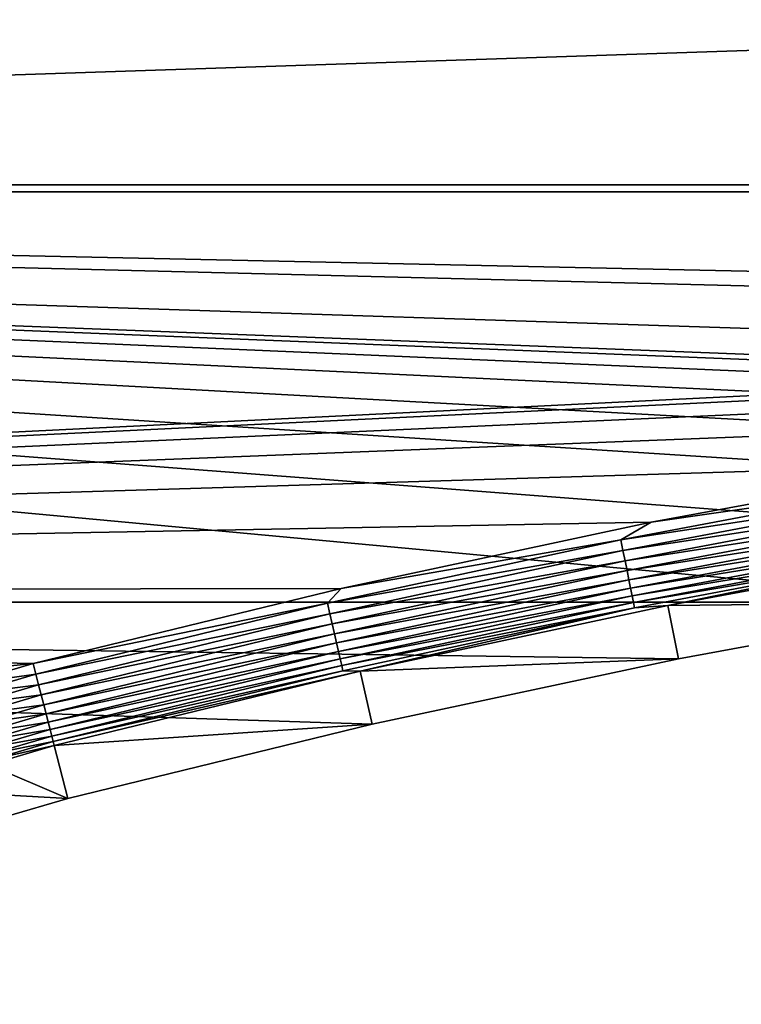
# Model space of a CAD drawing. Extents: x -320 to 320, y -695 to 695.
# Tile 27 of 169: x -143 to -106, y -227 to -177. Entities that reach past the tile are written whole.
import ezdxf

# ---------------------------------------------------------------- set-up
doc = ezdxf.new("R2010")
doc.units = 0
doc.header["$LTSCALE"] = 50.062222
for name, color, linetype in [('1', 7, 'CONTINUOUS'), ('2', 7, 'CONTINUOUS'), ('27', 7, 'CONTINUOUS'), ('28', 7, 'CONTINUOUS'), ('91', 7, 'CONTINUOUS'), ('92', 7, 'CONTINUOUS')]:
    doc.layers.add(name, color=color, linetype=linetype)

msp = doc.modelspace()

# ---------------------------------------------------------------- linework, layer by layer
at = {"layer": '1', "color": 7, "linetype": 'CONTINUOUS'}
for points in [[(-315.849, -185.775), (-316.808, -165.147), (315.849, -185.775), (-315.849, -185.775)], [(315.849, -185.775), (-316.808, -165.147), (316.808, -165.147), (315.849, -185.775)], [(-314.779, -206.397), (-315.849, -185.775), (-93.943, -206.389), (-314.779, -206.397)], [(314.779, -206.397), (-315.849, -185.775), (315.849, -185.775), (314.779, -206.397)], [(-315.849, -185.775), (314.779, -206.397), (15.729, -198.681), (-315.849, -185.775)], [(-93.943, -206.389), (-315.849, -185.775), (-78.399, -203.97), (-93.943, -206.389)], [(-78.399, -203.97), (-315.849, -185.775), (-62.794, -201.989), (-78.399, -203.97)], [(-62.794, -201.989), (-315.849, -185.775), (-47.139, -200.446), (-62.794, -201.989)], [(-47.139, -200.446), (-315.849, -185.775), (-31.446, -199.343), (-47.139, -200.446)], [(-31.446, -199.343), (-315.849, -185.775), (-15.729, -198.681), (-31.446, -199.343)], [(-15.729, -198.681), (-315.849, -185.775), (0, -198.46), (-15.729, -198.681)], [(0, -198.46), (-315.849, -185.775), (15.729, -198.681), (0, -198.46)], [(-109.413, -209.243), (-314.779, -206.397), (-93.943, -206.389), (-109.413, -209.243)], [(-143.179, -217.163), (-314.779, -206.397), (-140.082, -216.248), (-143.179, -217.163)], [(-140.082, -216.248), (-314.779, -206.397), (-124.797, -212.53), (-140.082, -216.248)], [(-124.797, -212.53), (-314.779, -206.397), (-109.413, -209.243), (-124.797, -212.53)]]:
    msp.add_3dface(points, dxfattribs=at)
at = {"layer": '2', "color": 7, "linetype": 'CONTINUOUS'}
for points in [[(-308.86, -185.431, 11), (309.817, -164.842, 11), (-309.817, -164.842, 11), (-308.86, -185.431, 11)], [(308.86, -185.431, 11), (309.817, -164.842, 11), (-308.86, -185.431, 11), (308.86, -185.431, 11)], [(308.86, -185.431, 11), (-308.86, -185.431, 11), (-15.926, -191.686, 11), (308.86, -185.431, 11)], [(-308.86, -185.431, 11), (-307.792, -206.015, 11), (-31.839, -192.356, 11), (-308.86, -185.431, 11)], [(-15.926, -191.686, 11), (-308.86, -185.431, 11), (-31.839, -192.356, 11), (-15.926, -191.686, 11)], [(-31.839, -192.356, 11), (-307.792, -206.015, 11), (-47.727, -193.473, 11), (-31.839, -192.356, 11)], [(-47.727, -193.473, 11), (-307.792, -206.015, 11), (-63.578, -195.035, 11), (-47.727, -193.473, 11)], [(-63.578, -195.035, 11), (-307.792, -206.015, 11), (-79.378, -197.042, 11), (-63.578, -195.035, 11)], [(-79.378, -197.042, 11), (-307.792, -206.015, 11), (-95.116, -199.491, 11), (-79.378, -197.042, 11)], [(-95.116, -199.491, 11), (-307.792, -206.015, 11), (-110.779, -202.38, 11), (-95.116, -199.491, 11)], [(-110.779, -202.38, 11), (-307.792, -206.015, 11), (-126.355, -205.709, 11), (-110.779, -202.38, 11)], [(-126.355, -205.709, 11), (-307.792, -206.015, 11), (-141.831, -209.472, 11), (-126.355, -205.709, 11)], [(-307.792, -206.015, 11), (-306.611, -226.593, 11), (-141.831, -209.472, 11), (-307.792, -206.015, 11)], [(-141.831, -209.472, 11), (-306.611, -226.593, 11), (-145.394, -210.525, 11), (-141.831, -209.472, 11)]]:
    msp.add_3dface(points, dxfattribs=at)
at = {"layer": '27', "color": 7, "linetype": 'CONTINUOUS'}
for points in [[(-109.949, -206.553, 7.965), (-93.943, -206.389), (-94.403, -203.685, 7.965), (-109.949, -206.553, 7.965)], [(-125.408, -209.857, 7.965), (-109.413, -209.243), (-109.949, -206.553, 7.965), (-125.408, -209.857, 7.965)], [(-109.413, -209.243), (-93.943, -206.389), (-109.949, -206.553, 7.965), (-109.413, -209.243)], [(-124.797, -212.53), (-109.413, -209.243), (-125.408, -209.857, 7.965), (-124.797, -212.53)], [(-140.768, -213.592, 7.965), (-124.797, -212.53), (-125.408, -209.857, 7.965), (-140.768, -213.592, 7.965)], [(-140.082, -216.248), (-124.797, -212.53), (-140.768, -213.592, 7.965), (-140.082, -216.248)]]:
    msp.add_3dface(points, dxfattribs=at)
at = {"layer": '28', "color": 7, "linetype": 'CONTINUOUS'}
for points in [[(-140.082, -216.248), (-140.768, -213.592, 7.965), (-144.047, -214.561, 7.965), (-140.082, -216.248)], [(-143.179, -217.163), (-140.082, -216.248), (-144.047, -214.561, 7.965), (-143.179, -217.163)]]:
    msp.add_3dface(points, dxfattribs=at)
at = {"layer": '91', "color": 7, "linetype": 'CONTINUOUS'}
for points in [[(-95.116, -199.491, 11), (-110.779, -202.38, 11), (-97.499, -200.466, 10.965), (-95.116, -199.491, 11)], [(-97.499, -200.466, 10.965), (-110.779, -202.38, 11), (-112.313, -203.255, 10.965), (-97.499, -200.466, 10.965)], [(-97.499, -200.466, 10.965), (-112.313, -203.255, 10.965), (-97.405, -201.006, 10.862), (-97.499, -200.466, 10.965)], [(-97.405, -201.006, 10.862), (-112.313, -203.255, 10.965), (-112.204, -203.793, 10.862), (-97.405, -201.006, 10.862)], [(-97.405, -201.006, 10.862), (-112.204, -203.793, 10.862), (-97.313, -201.529, 10.692), (-97.405, -201.006, 10.862)], [(-97.313, -201.529, 10.692), (-112.204, -203.793, 10.862), (-112.099, -204.313, 10.692), (-97.313, -201.529, 10.692)], [(-97.313, -201.529, 10.692), (-112.099, -204.313, 10.692), (-97.226, -202.028, 10.458), (-97.313, -201.529, 10.692)], [(-97.226, -202.028, 10.458), (-112.099, -204.313, 10.692), (-111.999, -204.809, 10.458), (-97.226, -202.028, 10.458)], [(-97.226, -202.028, 10.458), (-111.999, -204.809, 10.458), (-97.145, -202.494, 10.162), (-97.226, -202.028, 10.458)], [(-110.779, -202.38, 11), (-126.355, -205.709, 11), (-112.313, -203.255, 10.965), (-110.779, -202.38, 11)], [(-97.145, -202.494, 10.162), (-111.999, -204.809, 10.458), (-111.905, -205.273, 10.162), (-97.145, -202.494, 10.162)], [(-97.145, -202.494, 10.162), (-111.905, -205.273, 10.162), (-97.07, -202.92, 9.811), (-97.145, -202.494, 10.162)], [(-112.313, -203.255, 10.965), (-126.355, -205.709, 11), (-127.047, -206.438, 10.965), (-112.313, -203.255, 10.965)], [(-112.313, -203.255, 10.965), (-127.047, -206.438, 10.965), (-112.204, -203.793, 10.862), (-112.313, -203.255, 10.965)], [(-97.07, -202.92, 9.811), (-111.905, -205.273, 10.162), (-111.819, -205.698, 9.811), (-97.07, -202.92, 9.811)], [(-97.07, -202.92, 9.811), (-111.819, -205.698, 9.811), (-97.004, -203.301, 9.408), (-97.07, -202.92, 9.811)], [(-97.004, -203.301, 9.408), (-111.819, -205.698, 9.811), (-111.743, -206.076, 9.408), (-97.004, -203.301, 9.408)], [(-97.004, -203.301, 9.408), (-111.743, -206.076, 9.408), (-96.947, -203.629, 8.961), (-97.004, -203.301, 9.408)], [(-96.947, -203.629, 8.961), (-111.743, -206.076, 9.408), (-111.677, -206.403, 8.961), (-96.947, -203.629, 8.961)], [(-96.947, -203.629, 8.961), (-111.677, -206.403, 8.961), (-96.899, -203.901, 8.476), (-96.947, -203.629, 8.961)], [(-109.949, -206.553, 7.965), (-94.403, -203.685, 7.965), (-96.899, -203.901, 8.476), (-109.949, -206.553, 7.965)], [(-112.204, -203.793, 10.862), (-127.047, -206.438, 10.965), (-126.925, -206.972, 10.862), (-112.204, -203.793, 10.862)], [(-112.204, -203.793, 10.862), (-126.925, -206.972, 10.862), (-112.099, -204.313, 10.692), (-112.204, -203.793, 10.862)], [(-96.899, -203.901, 8.476), (-111.677, -206.403, 8.961), (-111.622, -206.673, 8.476), (-96.899, -203.901, 8.476)], [(-109.949, -206.553, 7.965), (-96.899, -203.901, 8.476), (-111.622, -206.673, 8.476), (-109.949, -206.553, 7.965)], [(-112.099, -204.313, 10.692), (-126.925, -206.972, 10.862), (-126.805, -207.49, 10.692), (-112.099, -204.313, 10.692)], [(-112.099, -204.313, 10.692), (-126.805, -207.49, 10.692), (-111.999, -204.809, 10.458), (-112.099, -204.313, 10.692)], [(-111.999, -204.809, 10.458), (-126.805, -207.49, 10.692), (-126.692, -207.983, 10.458), (-111.999, -204.809, 10.458)], [(-111.999, -204.809, 10.458), (-126.692, -207.983, 10.458), (-111.905, -205.273, 10.162), (-111.999, -204.809, 10.458)], [(-126.355, -205.709, 11), (-141.831, -209.472, 11), (-127.047, -206.438, 10.965), (-126.355, -205.709, 11)], [(-111.905, -205.273, 10.162), (-126.692, -207.983, 10.458), (-126.586, -208.444, 10.162), (-111.905, -205.273, 10.162)], [(-111.905, -205.273, 10.162), (-126.586, -208.444, 10.162), (-111.819, -205.698, 9.811), (-111.905, -205.273, 10.162)], [(-111.819, -205.698, 9.811), (-126.586, -208.444, 10.162), (-126.489, -208.866, 9.811), (-111.819, -205.698, 9.811)], [(-111.819, -205.698, 9.811), (-126.489, -208.866, 9.811), (-111.743, -206.076, 9.408), (-111.819, -205.698, 9.811)], [(-111.743, -206.076, 9.408), (-126.489, -208.866, 9.811), (-126.402, -209.243, 9.408), (-111.743, -206.076, 9.408)], [(-111.743, -206.076, 9.408), (-126.402, -209.243, 9.408), (-111.677, -206.403, 8.961), (-111.743, -206.076, 9.408)], [(-127.047, -206.438, 10.965), (-141.831, -209.472, 11), (-141.692, -210.011, 10.965), (-127.047, -206.438, 10.965)], [(-127.047, -206.438, 10.965), (-141.692, -210.011, 10.965), (-126.925, -206.972, 10.862), (-127.047, -206.438, 10.965)], [(-111.677, -206.403, 8.961), (-126.402, -209.243, 9.408), (-126.328, -209.568, 8.961), (-111.677, -206.403, 8.961)], [(-111.677, -206.403, 8.961), (-126.328, -209.568, 8.961), (-111.622, -206.673, 8.476), (-111.677, -206.403, 8.961)], [(-111.622, -206.673, 8.476), (-126.328, -209.568, 8.961), (-126.266, -209.836, 8.476), (-111.622, -206.673, 8.476)], [(-125.408, -209.857, 7.965), (-111.622, -206.673, 8.476), (-126.266, -209.836, 8.476), (-125.408, -209.857, 7.965)], [(-125.408, -209.857, 7.965), (-109.949, -206.553, 7.965), (-111.622, -206.673, 8.476), (-125.408, -209.857, 7.965)], [(-126.925, -206.972, 10.862), (-141.692, -210.011, 10.965), (-141.555, -210.542, 10.862), (-126.925, -206.972, 10.862)], [(-126.925, -206.972, 10.862), (-141.555, -210.542, 10.862), (-126.805, -207.49, 10.692), (-126.925, -206.972, 10.862)], [(-126.805, -207.49, 10.692), (-141.555, -210.542, 10.862), (-141.422, -211.056, 10.692), (-126.805, -207.49, 10.692)], [(-126.805, -207.49, 10.692), (-141.422, -211.056, 10.692), (-126.692, -207.983, 10.458), (-126.805, -207.49, 10.692)], [(-126.692, -207.983, 10.458), (-141.422, -211.056, 10.692), (-141.296, -211.546, 10.458), (-126.692, -207.983, 10.458)], [(-126.692, -207.983, 10.458), (-141.296, -211.546, 10.458), (-126.586, -208.444, 10.162), (-126.692, -207.983, 10.458)], [(-126.586, -208.444, 10.162), (-141.296, -211.546, 10.458), (-141.178, -212.004, 10.162), (-126.586, -208.444, 10.162)], [(-126.586, -208.444, 10.162), (-141.178, -212.004, 10.162), (-126.489, -208.866, 9.811), (-126.586, -208.444, 10.162)], [(-126.489, -208.866, 9.811), (-141.178, -212.004, 10.162), (-141.069, -212.424, 9.811), (-126.489, -208.866, 9.811)], [(-126.489, -208.866, 9.811), (-141.069, -212.424, 9.811), (-126.402, -209.243, 9.408), (-126.489, -208.866, 9.811)], [(-126.402, -209.243, 9.408), (-141.069, -212.424, 9.811), (-140.973, -212.798, 9.408), (-126.402, -209.243, 9.408)], [(-126.402, -209.243, 9.408), (-140.973, -212.798, 9.408), (-126.328, -209.568, 8.961), (-126.402, -209.243, 9.408)], [(-126.328, -209.568, 8.961), (-140.973, -212.798, 9.408), (-140.89, -213.12, 8.961), (-126.328, -209.568, 8.961)], [(-126.328, -209.568, 8.961), (-140.89, -213.12, 8.961), (-126.266, -209.836, 8.476), (-126.328, -209.568, 8.961)], [(-126.266, -209.836, 8.476), (-140.89, -213.12, 8.961), (-140.821, -213.387, 8.476), (-126.266, -209.836, 8.476)], [(-125.408, -209.857, 7.965), (-126.266, -209.836, 8.476), (-140.821, -213.387, 8.476), (-125.408, -209.857, 7.965)], [(-140.768, -213.592, 7.965), (-125.408, -209.857, 7.965), (-140.821, -213.387, 8.476), (-140.768, -213.592, 7.965)]]:
    msp.add_3dface(points, dxfattribs=at)
at = {"layer": '92', "color": 7, "linetype": 'CONTINUOUS'}
for points in [[(-141.831, -209.472, 11), (-145.394, -210.525, 11), (-141.692, -210.011, 10.965), (-141.831, -209.472, 11)], [(-141.692, -210.011, 10.965), (-145.394, -210.525, 11), (-145, -210.981, 10.965), (-141.692, -210.011, 10.965)], [(-141.555, -210.542, 10.862), (-141.692, -210.011, 10.965), (-145, -210.981, 10.965), (-141.555, -210.542, 10.862)], [(-141.555, -210.542, 10.862), (-145, -210.981, 10.965), (-144.829, -211.502, 10.862), (-141.555, -210.542, 10.862)], [(-141.422, -211.056, 10.692), (-141.555, -210.542, 10.862), (-144.829, -211.502, 10.862), (-141.422, -211.056, 10.692)], [(-141.422, -211.056, 10.692), (-144.829, -211.502, 10.862), (-144.663, -212.006, 10.692), (-141.422, -211.056, 10.692)], [(-141.296, -211.546, 10.458), (-141.422, -211.056, 10.692), (-144.663, -212.006, 10.692), (-141.296, -211.546, 10.458)], [(-141.296, -211.546, 10.458), (-144.663, -212.006, 10.692), (-144.504, -212.487, 10.458), (-141.296, -211.546, 10.458)], [(-141.178, -212.004, 10.162), (-141.296, -211.546, 10.458), (-144.504, -212.487, 10.458), (-141.178, -212.004, 10.162)], [(-141.178, -212.004, 10.162), (-144.504, -212.487, 10.458), (-144.357, -212.936, 10.162), (-141.178, -212.004, 10.162)], [(-141.069, -212.424, 9.811), (-141.178, -212.004, 10.162), (-144.357, -212.936, 10.162), (-141.069, -212.424, 9.811)], [(-141.069, -212.424, 9.811), (-144.357, -212.936, 10.162), (-144.221, -213.348, 9.811), (-141.069, -212.424, 9.811)], [(-140.973, -212.798, 9.408), (-141.069, -212.424, 9.811), (-144.221, -213.348, 9.811), (-140.973, -212.798, 9.408)], [(-140.973, -212.798, 9.408), (-144.221, -213.348, 9.811), (-144.101, -213.715, 9.408), (-140.973, -212.798, 9.408)], [(-140.89, -213.12, 8.961), (-140.973, -212.798, 9.408), (-144.101, -213.715, 9.408), (-140.89, -213.12, 8.961)], [(-140.89, -213.12, 8.961), (-144.101, -213.715, 9.408), (-143.997, -214.031, 8.961), (-140.89, -213.12, 8.961)], [(-140.821, -213.387, 8.476), (-140.89, -213.12, 8.961), (-143.997, -214.031, 8.961), (-140.821, -213.387, 8.476)], [(-144.047, -214.561, 7.965), (-140.768, -213.592, 7.965), (-143.91, -214.293, 8.476), (-144.047, -214.561, 7.965)], [(-140.821, -213.387, 8.476), (-143.997, -214.031, 8.961), (-143.91, -214.293, 8.476), (-140.821, -213.387, 8.476)], [(-140.768, -213.592, 7.965), (-140.821, -213.387, 8.476), (-143.91, -214.293, 8.476), (-140.768, -213.592, 7.965)]]:
    msp.add_3dface(points, dxfattribs=at)

doc.saveas('drawing.dxf')
